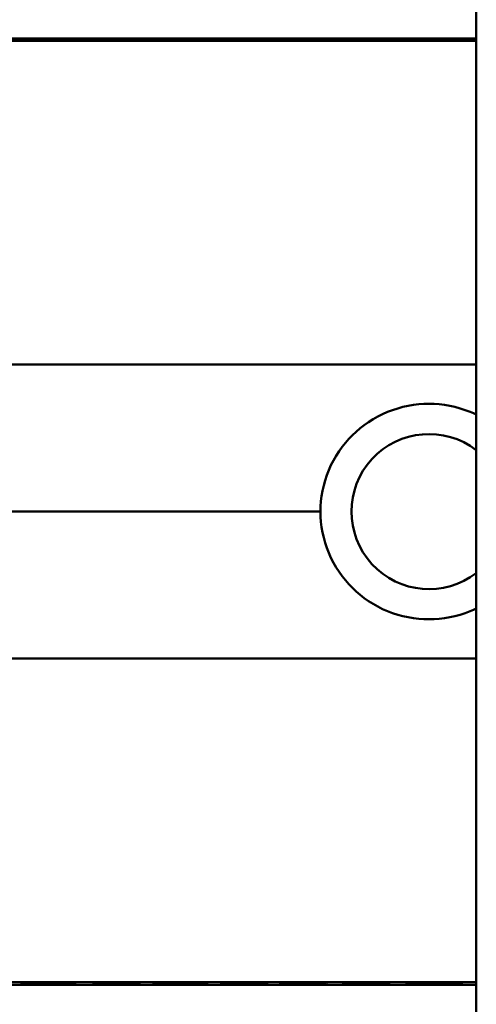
# Model space of a CAD drawing. Header units: millimetres. Extents: x 20 to 833, y 20 to 574.
# Tile 13 of 26: x 399 to 414, y 392 to 423. Entities that reach past the tile are written whole.
import ezdxf

# ---------------------------------------------------------------- set-up
doc = ezdxf.new("R2010")
doc.units = ezdxf.units.MM
doc.header["$LTSCALE"] = 2
doc.layers.add('Sichtbare Kanten(DIN)', color=7, linetype='Continuous', lineweight=50)
doc.layers.add('Sichtbare tangentiale Kanten(DIN)', color=7, linetype='Continuous', lineweight=50)

msp = doc.modelspace()

# ---------------------------------------------------------------- linework, layer by layer
at = {"layer": 'Sichtbare Kanten(DIN)'}
for p, q in [((413.88, 290.385), (413.88, 481.816)), ((394.39, 422.588), (413.88, 422.588)), ((399.99, 422.557), (399.99, 422.563)), ((400.138, 422.574), (400.138, 422.579)), ((400.224, 422.573), (400.224, 422.577)), ((400.677, 422.575), (400.677, 422.571)), ((400.894, 422.561), (400.907, 422.561)), ((400.894, 422.555), (400.894, 422.561)), ((400.965, 422.569), (400.953, 422.57)), ((401.081, 422.567), (401.081, 422.573)), ((401.086, 422.557), (401.086, 422.566)), ((401.211, 422.559), (401.211, 422.572)), ((401.86, 422.557), (401.86, 422.563)), ((402.008, 422.574), (402.008, 422.579)), ((402.095, 422.573), (402.095, 422.577)), ((402.548, 422.575), (402.548, 422.571)), ((402.764, 422.561), (402.777, 422.561)), ((402.764, 422.555), (402.764, 422.561)), ((402.836, 422.569), (402.823, 422.57)), ((402.952, 422.567), (402.952, 422.573)), ((402.957, 422.557), (402.957, 422.566)), ((403.081, 422.559), (403.081, 422.572)), ((403.922, 422.555), (403.645, 422.555)), ((403.922, 422.576), (403.922, 422.555)), ((405.066, 422.555), (405.066, 422.576)), ((405.343, 422.555), (405.066, 422.555)), ((405.748, 422.584), (407.235, 422.584)), ((405.748, 422.582), (405.748, 422.584)), ((406.958, 422.582), (405.748, 422.582)), ((405.763, 422.561), (406.958, 422.561)), ((405.763, 422.555), (405.763, 422.561)), ((407.235, 422.555), (405.763, 422.555)), ((405.895, 422.575), (406.958, 422.575)), ((405.895, 422.572), (405.895, 422.575)), ((406.958, 422.572), (405.895, 422.572)), ((406.958, 422.582), (406.958, 422.575)), ((406.958, 422.575), (406.958, 422.572)), ((406.958, 422.572), (406.958, 422.561)), ((406.958, 422.555), (406.958, 422.561)), ((407.235, 422.584), (407.235, 422.555)), ((407.818, 422.584), (408.095, 422.584)), ((407.818, 422.555), (407.818, 422.584)), ((408.095, 422.555), (407.818, 422.555)), ((408.095, 422.584), (408.095, 422.575)), ((408.095, 422.575), (409.239, 422.575)), ((408.095, 422.572), (408.095, 422.575)), ((409.239, 422.572), (408.095, 422.572)), ((408.095, 422.572), (408.095, 422.555)), ((409.239, 422.584), (409.516, 422.584)), ((409.239, 422.575), (409.239, 422.584)), ((409.239, 422.572), (409.239, 422.575)), ((409.239, 422.555), (409.239, 422.572)), ((409.516, 422.555), (409.239, 422.555)), ((409.516, 422.584), (409.516, 422.555)), ((410.577, 422.554), (410.577, 422.585)), ((412.144, 422.586), (412.144, 422.547)), ((413.193, 422.584), (412.354, 422.584)), ((412.354, 422.584), (412.354, 422.554)), ((412.354, 422.554), (413.193, 422.554)), ((413.193, 422.554), (413.193, 422.584)), ((413.88, 392.666), (384.163, 392.666)), ((399.453, 392.611), (399.455, 392.643)), ((399.455, 392.643), (399.732, 392.643)), ((399.731, 392.611), (399.731, 392.643)), ((399.732, 392.643), (399.732, 392.629)), ((399.732, 392.629), (399.732, 392.643)), ((399.732, 392.625), (399.732, 392.643)), ((400.88, 392.629), (400.88, 392.643)), ((400.88, 392.643), (401.158, 392.643)), ((401.157, 392.611), (401.157, 392.643)), ((401.158, 392.643), (401.157, 392.611)), ((401.741, 392.611), (401.743, 392.643)), ((401.743, 392.643), (403.22, 392.643)), ((402.02, 392.629), (402.02, 392.643)), ((402.02, 392.625), (402.02, 392.643)), ((402.02, 392.615), (402.02, 392.643)), ((402.021, 392.639), (402.021, 392.643)), ((403.22, 392.639), (403.22, 392.643)), ((403.22, 392.643), (403.22, 392.639)), ((403.64, 392.625), (403.641, 392.643)), ((403.641, 392.643), (403.919, 392.643)), ((403.919, 392.643), (403.918, 392.624)), ((403.918, 392.624), (403.918, 392.643)), ((405.066, 392.624), (405.067, 392.643)), ((405.067, 392.643), (405.345, 392.643)), ((405.345, 392.643), (405.344, 392.625)), ((406.038, 392.635), (406.038, 392.642)), ((407.136, 392.638), (407.136, 392.642)), ((407.914, 392.635), (407.914, 392.642)), ((409.013, 392.637), (409.013, 392.642)), ((409.655, 392.611), (409.657, 392.643)), ((409.657, 392.643), (411.134, 392.643)), ((409.933, 392.615), (409.933, 392.643)), ((409.934, 392.639), (409.934, 392.643)), ((409.934, 392.629), (409.934, 392.643)), ((409.934, 392.625), (409.934, 392.643)), ((411.134, 392.643), (411.134, 392.639)), ((411.134, 392.639), (411.134, 392.643)), ((411.667, 392.611), (411.669, 392.643)), ((411.669, 392.643), (412.637, 392.643)), ((411.949, 392.628), (411.949, 392.643)), ((411.949, 392.611), (411.949, 392.643)), ((411.949, 392.624), (411.949, 392.643)), ((411.95, 392.639), (411.95, 392.643)), ((394.39, 392.588), (413.88, 392.588)), ((399.731, 392.611), (399.453, 392.611)), ((399.732, 392.625), (399.731, 392.611)), ((399.732, 392.629), (400.88, 392.629)), ((400.88, 392.625), (399.732, 392.625)), ((400.879, 392.611), (400.88, 392.625)), ((401.157, 392.611), (400.879, 392.611)), ((400.88, 392.625), (400.88, 392.629)), ((403.233, 392.611), (401.741, 392.611)), ((402.021, 392.639), (402.02, 392.629)), ((402.02, 392.629), (403.087, 392.629)), ((403.086, 392.625), (402.02, 392.625)), ((402.02, 392.625), (402.02, 392.615)), ((402.02, 392.615), (403.234, 392.615)), ((403.22, 392.639), (402.021, 392.639)), ((403.087, 392.629), (403.086, 392.625)), ((403.086, 392.625), (403.086, 392.629)), ((403.233, 392.611), (403.233, 392.615)), ((403.234, 392.615), (403.233, 392.611)), ((404.488, 392.614), (404.495, 392.614)), ((406.156, 392.631), (406.169, 392.631)), ((406.228, 392.639), (406.216, 392.639)), ((406.44, 392.625), (406.44, 392.63)), ((406.586, 392.625), (406.586, 392.629)), ((406.899, 392.623), (406.899, 392.627)), ((406.986, 392.619), (406.986, 392.627)), ((406.986, 392.619), (406.986, 392.619)), ((407.21, 392.641), (407.136, 392.638)), ((408.033, 392.631), (408.045, 392.631)), ((408.105, 392.639), (408.092, 392.639)), ((408.317, 392.625), (408.317, 392.63)), ((408.463, 392.625), (408.463, 392.629)), ((408.776, 392.623), (408.776, 392.627)), ((408.863, 392.619), (408.863, 392.627)), ((408.863, 392.619), (408.863, 392.619)), ((409.086, 392.641), (409.013, 392.637)), ((411.147, 392.611), (409.655, 392.611)), ((409.934, 392.625), (409.933, 392.615)), ((409.933, 392.615), (411.147, 392.615)), ((411.134, 392.639), (409.934, 392.639)), ((409.934, 392.639), (409.934, 392.629)), ((409.934, 392.629), (411, 392.629)), ((411, 392.625), (409.934, 392.625)), ((411, 392.625), (411, 392.629)), ((411, 392.629), (411, 392.625)), ((411.147, 392.611), (411.147, 392.615)), ((411.147, 392.615), (411.147, 392.611)), ((411.949, 392.611), (411.667, 392.611)), ((411.95, 392.639), (411.949, 392.628)), ((411.949, 392.628), (412.604, 392.628)), ((411.949, 392.624), (411.949, 392.611)), ((412.576, 392.624), (411.949, 392.624)), ((412.605, 392.639), (411.95, 392.639)), ((412.576, 392.624), (412.576, 392.628)), ((413.132, 392.611), (412.576, 392.624)), ((412.87, 392.624), (412.87, 392.628)), ((412.87, 392.624), (413.452, 392.611)), ((413.045, 392.633), (413.045, 392.641)), ((413.132, 392.611), (413.132, 392.618)), ((413.452, 392.611), (413.132, 392.611))]:
    msp.add_line(p, q, dxfattribs=at)
msp.add_arc((412.38, 407.588), 2.458, 52.4012, 307.5988, dxfattribs=at)
for centre, major_axis, ratio, start_param, end_param in [((400.769, 422.566), (0.322, 0), 0.013262, 0.786802, 0.914041), ((399.377, 422.557), (-1.913, -0.011), 0.006639, 3.429951, 3.612913), ((402.639, 422.566), (0.322, 0), 0.013262, 0.786802, 0.914041), ((401.247, 422.557), (-1.913, -0.011), 0.006639, 3.429951, 3.612913), ((415.986, -3635.25), (0, 4057.838), 0.978322, 0.000968, 0.001362), ((397.638, -2519.082), (0, 2941.666), 0.977785, 6.278142, 6.278687), ((407.091, 392.668), (-3.451, -0.044), 0.011103, 6.282408, 7.000747), ((419.107, 392.883), (-15.189, -0.259), 0.004801, 6.282857, 6.55779), ((401.899, 392.668), (-3.445, 0.044), 0.011135, 2.422769, 3.141233), ((406.82, 392.631), (0.782, -0.005), 0.010226, 2.454807, 2.912638), ((406.174, 392.632), (0.106, -0.001), 0.007954, 4.233479, 4.541557), ((408.703, 392.624), (2.616, -0.013), 0.003817, 2.751869, 2.81101), ((405.745, 392.627), (1.242, -0.007), 0.008545, 5.745492, 6.267185), ((408.69, 392.631), (0.775, -0.004), 0.010239, 2.452004, 2.912297), ((408.051, 392.632), (0.106, -0.001), 0.007954, 4.233479, 4.541557), ((410.398, 392.625), (2.436, -0.012), 0.003979, 2.735207, 2.796166), ((407.62, 392.627), (1.243, -0.007), 0.008539, 5.745807, 6.267195), ((412.035, 392.626), (1.01, 0.008), 0.011054, 6.282232, 7.254977), ((411.976, 392.642), (1.327, -0.008), 0.012171, 5.452, 6.282808)]:
    msp.add_ellipse(centre, major_axis=major_axis, ratio=ratio, start_param=start_param, end_param=end_param, dxfattribs=at)
for points, knots in [([(400.003, 422.575), (399.975, 422.575), (399.952, 422.576), (399.913, 422.577), (399.899, 422.577), (399.868, 422.578), (399.861, 422.579), (399.876, 422.581), (399.895, 422.581), (399.962, 422.582), (400.01, 422.583), (400.119, 422.583), (400.193, 422.584), (400.403, 422.584), (400.511, 422.584), (400.676, 422.584), (400.826, 422.584), (401.184, 422.584), (401.268, 422.583), (401.364, 422.583)], [0, 0, 0, 0, 0.0114915, 0.0114915, 0.0227532, 0.0227532, 0.0450369, 0.0450369, 0.0645561, 0.0645561, 0.0860668, 0.0860668, 0.1052548, 0.1052548, 0.1231602, 0.1231602, 0.1329564, 0.1329564, 0.1429347, 0.1429347, 0.1429347, 0.1429347]), ([(399.99, 422.563), (400.136, 422.562), (400.272, 422.561), (400.503, 422.56), (400.581, 422.56), (400.736, 422.56), (400.823, 422.56), (400.894, 422.561)], [0, 0, 0, 0, 0.04647205, 0.04647205, 0.06998895, 0.06998895, 0.09284234, 0.09284234, 0.09284234, 0.09284234]), ([(400.953, 422.57), (400.822, 422.571), (400.623, 422.571), (400.374, 422.572), (400.29, 422.573), (400.137, 422.574), (400.063, 422.574), (400.003, 422.575)], [0, 0, 0, 0, 0.04648501, 0.04648501, 0.06986245, 0.06986245, 0.09248547, 0.09248547, 0.09248547, 0.09248547]), ([(400.679, 422.582), (400.617, 422.582), (400.553, 422.582), (400.491, 422.582), (400.417, 422.582), (400.366, 422.582), (400.333, 422.582), (400.286, 422.582), (400.247, 422.582), (400.214, 422.581), (400.191, 422.581), (400.172, 422.581), (400.159, 422.58), (400.145, 422.58), (400.139, 422.58), (400.138, 422.579)], [0, 0, 0, 0, 0.0188348, 0.0188348, 0.0188348, 0.0412232, 0.0412232, 0.0412232, 0.0734599, 0.0734599, 0.0734599, 0.0962138, 0.0962138, 0.0962138, 0.1202703, 0.1202703, 0.1202703, 0.1202703]), ([(400.138, 422.579), (400.138, 422.579), (400.142, 422.578), (400.155, 422.578), (400.168, 422.578), (400.189, 422.577), (400.224, 422.577)], [0, 0, 0, 0, 0.01167029, 0.01167029, 0.01167029, 0.02361101, 0.02361101, 0.02361101, 0.02361101]), ([(400.224, 422.577), (400.262, 422.577), (400.311, 422.576), (400.366, 422.576), (400.42, 422.576), (400.473, 422.576), (400.537, 422.575)], [0, 0, 0, 0, 0.01715883, 0.01715883, 0.01715883, 0.03436624, 0.03436624, 0.03436624, 0.03436624]), ([(401.345, 422.565), (401.338, 422.564), (401.318, 422.562), (401.245, 422.56), (401.199, 422.559), (401.095, 422.557), (401.02, 422.556), (400.872, 422.555), (400.782, 422.555), (400.597, 422.555), (400.505, 422.555), (400.413, 422.555)], [0, 0, 0, 0, 0.0226843, 0.0226843, 0.0471214, 0.0471214, 0.0950996, 0.0950996, 0.1652353, 0.1652353, 0.2353795, 0.2353795, 0.2353795, 0.2353795]), ([(400.537, 422.575), (400.56, 422.575), (400.583, 422.575), (400.607, 422.575), (400.609, 422.575), (400.62, 422.575), (400.631, 422.575), (400.647, 422.575), (400.666, 422.575), (400.677, 422.575)], [0, 0, 0, 0, 0.007243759, 0.007243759, 0.007243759, 0.007783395, 0.007783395, 0.007783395, 0.008527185, 0.008527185, 0.008527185, 0.008527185]), ([(400.677, 422.575), (400.764, 422.575), (400.824, 422.575), (400.892, 422.574), (400.96, 422.574), (401.024, 422.574), (401.081, 422.573)], [0, 0, 0, 0, 0.02152225, 0.02152225, 0.02152225, 0.04305819, 0.04305819, 0.04305819, 0.04305819]), ([(400.907, 422.561), (400.935, 422.561), (400.961, 422.561), (400.985, 422.562), (401.007, 422.562), (401.027, 422.563), (401.042, 422.563), (401.05, 422.563), (401.058, 422.563), (401.066, 422.564), (401.072, 422.564), (401.078, 422.564), (401.081, 422.565), (401.088, 422.565), (401.088, 422.566), (401.081, 422.567), (401.075, 422.567), (401.065, 422.568), (401.051, 422.568), (401.037, 422.568), (401.018, 422.569), (400.996, 422.569)], [0, 0, 0, 0, 0.00910864, 0.00910864, 0.00910864, 0.01796935, 0.01796935, 0.01796935, 0.02226226, 0.02226226, 0.02226226, 0.02577904, 0.02577904, 0.02577904, 0.03210922, 0.03210922, 0.03210922, 0.0373818, 0.0373818, 0.0373818, 0.04265759, 0.04265759, 0.04265759, 0.04265759]), ([(401.211, 422.572), (401.238, 422.571), (401.263, 422.571), (401.284, 422.57), (401.303, 422.57), (401.317, 422.569), (401.327, 422.569), (401.339, 422.568), (401.345, 422.568), (401.347, 422.567), (401.348, 422.567), (401.349, 422.566), (401.349, 422.566), (401.349, 422.566), (401.348, 422.565), (401.345, 422.565)], [0, 0, 0, 0, 0.01175175, 0.01175175, 0.01175175, 0.02263408, 0.02263408, 0.02263408, 0.03418299, 0.03418299, 0.03418299, 0.0383665, 0.0383665, 0.0383665, 0.0427469, 0.0427469, 0.0427469, 0.0427469]), ([(401.874, 422.575), (401.846, 422.575), (401.822, 422.576), (401.784, 422.577), (401.769, 422.577), (401.738, 422.578), (401.731, 422.579), (401.747, 422.581), (401.766, 422.581), (401.832, 422.582), (401.881, 422.583), (401.989, 422.583), (402.064, 422.584), (402.274, 422.584), (402.381, 422.584), (402.547, 422.584), (402.697, 422.584), (403.055, 422.584), (403.139, 422.583), (403.234, 422.583)], [0, 0, 0, 0, 0.0114915, 0.0114915, 0.0227532, 0.0227532, 0.0450369, 0.0450369, 0.0645561, 0.0645561, 0.0860667, 0.0860667, 0.1052546, 0.1052546, 0.12316, 0.12316, 0.1329562, 0.1329562, 0.1429345, 0.1429345, 0.1429345, 0.1429345]), ([(401.86, 422.563), (402.006, 422.562), (402.143, 422.561), (402.373, 422.56), (402.452, 422.56), (402.607, 422.56), (402.693, 422.56), (402.764, 422.561)], [0, 0, 0, 0, 0.04647205, 0.04647205, 0.06998895, 0.06998895, 0.09284234, 0.09284234, 0.09284234, 0.09284234]), ([(402.823, 422.57), (402.692, 422.571), (402.494, 422.571), (402.245, 422.572), (402.16, 422.573), (402.007, 422.574), (401.933, 422.574), (401.874, 422.575)], [0, 0, 0, 0, 0.04648501, 0.04648501, 0.06986246, 0.06986246, 0.09248548, 0.09248548, 0.09248548, 0.09248548]), ([(402.55, 422.582), (402.487, 422.582), (402.423, 422.582), (402.361, 422.582), (402.287, 422.582), (402.237, 422.582), (402.204, 422.582), (402.156, 422.582), (402.117, 422.582), (402.084, 422.581), (402.061, 422.581), (402.042, 422.581), (402.03, 422.58), (402.016, 422.58), (402.009, 422.58), (402.008, 422.579)], [0, 0, 0, 0, 0.0188348, 0.0188348, 0.0188348, 0.0412232, 0.0412232, 0.0412232, 0.0734599, 0.0734599, 0.0734599, 0.0962138, 0.0962138, 0.0962138, 0.1202703, 0.1202703, 0.1202703, 0.1202703]), ([(402.008, 422.579), (402.008, 422.579), (402.012, 422.578), (402.025, 422.578), (402.039, 422.578), (402.059, 422.577), (402.095, 422.577)], [0, 0, 0, 0, 0.01167029, 0.01167029, 0.01167029, 0.02361101, 0.02361101, 0.02361101, 0.02361101]), ([(402.095, 422.577), (402.132, 422.577), (402.182, 422.576), (402.236, 422.576), (402.291, 422.576), (402.343, 422.576), (402.407, 422.575)], [0, 0, 0, 0, 0.01715883, 0.01715883, 0.01715883, 0.03436624, 0.03436624, 0.03436624, 0.03436624]), ([(403.216, 422.565), (403.209, 422.564), (403.189, 422.562), (403.116, 422.56), (403.069, 422.559), (402.966, 422.557), (402.89, 422.556), (402.742, 422.555), (402.653, 422.555), (402.468, 422.555), (402.375, 422.555), (402.283, 422.555)], [0, 0, 0, 0, 0.0226843, 0.0226843, 0.0471214, 0.0471214, 0.0950996, 0.0950996, 0.1652353, 0.1652353, 0.2353795, 0.2353795, 0.2353795, 0.2353795]), ([(402.407, 422.575), (402.43, 422.575), (402.454, 422.575), (402.477, 422.575), (402.479, 422.575), (402.49, 422.575), (402.502, 422.575), (402.517, 422.575), (402.536, 422.575), (402.548, 422.575)], [0, 0, 0, 0, 0.007243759, 0.007243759, 0.007243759, 0.007783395, 0.007783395, 0.007783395, 0.008527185, 0.008527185, 0.008527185, 0.008527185]), ([(402.548, 422.575), (402.634, 422.575), (402.695, 422.575), (402.762, 422.574), (402.83, 422.574), (402.894, 422.574), (402.952, 422.573)], [0, 0, 0, 0, 0.02152225, 0.02152225, 0.02152225, 0.04305819, 0.04305819, 0.04305819, 0.04305819]), ([(402.777, 422.561), (402.805, 422.561), (402.831, 422.561), (402.855, 422.562), (402.878, 422.562), (402.897, 422.563), (402.913, 422.563), (402.92, 422.563), (402.929, 422.563), (402.936, 422.564), (402.943, 422.564), (402.948, 422.564), (402.952, 422.565), (402.958, 422.565), (402.958, 422.566), (402.951, 422.567), (402.946, 422.567), (402.936, 422.568), (402.921, 422.568), (402.907, 422.568), (402.889, 422.569), (402.867, 422.569)], [0, 0, 0, 0, 0.00910864, 0.00910864, 0.00910864, 0.01796935, 0.01796935, 0.01796935, 0.02226226, 0.02226226, 0.02226226, 0.02577904, 0.02577904, 0.02577904, 0.03210922, 0.03210922, 0.03210922, 0.0373818, 0.0373818, 0.0373818, 0.04265759, 0.04265759, 0.04265759, 0.04265759]), ([(403.081, 422.572), (403.109, 422.571), (403.134, 422.571), (403.154, 422.57), (403.173, 422.57), (403.187, 422.569), (403.198, 422.569), (403.209, 422.568), (403.215, 422.568), (403.218, 422.567), (403.219, 422.567), (403.22, 422.566), (403.22, 422.566), (403.22, 422.566), (403.219, 422.565), (403.216, 422.565)], [0, 0, 0, 0, 0.01175174, 0.01175174, 0.01175174, 0.02263405, 0.02263405, 0.02263405, 0.03418298, 0.03418298, 0.03418298, 0.0383665, 0.0383665, 0.0383665, 0.0427469, 0.0427469, 0.0427469, 0.0427469]), ([(403.645, 422.555), (403.645, 422.563), (403.645, 422.569), (403.645, 422.576), (403.642, 422.578), (403.704, 422.58), (403.741, 422.581), (403.843, 422.582), (403.903, 422.583), (404.059, 422.584), (404.154, 422.584), (404.394, 422.584), (404.54, 422.584), (404.758, 422.584), (404.865, 422.584), (405.039, 422.583), (405.107, 422.583), (405.219, 422.582), (405.26, 422.581), (405.308, 422.579), (405.322, 422.579), (405.335, 422.578), (405.338, 422.577), (405.341, 422.577), (405.342, 422.576), (405.343, 422.576), (405.343, 422.576), (405.343, 422.576), (405.343, 422.576), (405.343, 422.576), (405.343, 422.576), (405.343, 422.576), (405.343, 422.576), (405.343, 422.576), (405.343, 422.576), (405.343, 422.576), (405.343, 422.576), (405.343, 422.576), (405.343, 422.576), (405.343, 422.576), (405.343, 422.576), (405.343, 422.57), (405.343, 422.564), (405.343, 422.555)], [0, 0, 0, 0, 0.1092334, 0.1092334, 0.1490232, 0.1490232, 0.1726138, 0.1726138, 0.1937378, 0.1937378, 0.2182547, 0.2182547, 0.2526067, 0.2526067, 0.2870093, 0.2870093, 0.3152043, 0.3152043, 0.3443314, 0.3443314, 0.3644971, 0.3644971, 0.3751144, 0.3751144, 0.3803766, 0.3803766, 0.3830492, 0.3830492, 0.38432, 0.38432, 0.3850207, 0.3850207, 0.3856281, 0.3856281, 0.3856453, 0.3856453, 0.3856529, 0.3856529, 0.385659, 0.385659, 0.3856615, 0.3856615, 0.5126043, 0.5126043, 0.5126043, 0.5126043]), ([(405.066, 422.555), (405.066, 422.561), (405.066, 422.566), (405.066, 422.571), (405.066, 422.573), (405.066, 422.574), (405.066, 422.576), (405.066, 422.576), (405.065, 422.577), (405.062, 422.577), (405.055, 422.578), (405.039, 422.579), (405.006, 422.58), (404.984, 422.58), (404.953, 422.581), (404.912, 422.581), (404.871, 422.581), (404.823, 422.582), (404.769, 422.582), (404.706, 422.582), (404.638, 422.582), (404.569, 422.582), (404.551, 422.582), (404.527, 422.582), (404.498, 422.582), (404.435, 422.582), (404.35, 422.582), (404.268, 422.582), (404.209, 422.582), (404.155, 422.582), (404.108, 422.581), (404.065, 422.581), (404.03, 422.581), (404.003, 422.58), (403.974, 422.58), (403.955, 422.579), (403.942, 422.578), (403.928, 422.578), (403.922, 422.577), (403.922, 422.576)], [0, 0, 0, 0, 0.0858896, 0.0858896, 0.0858896, 0.1279276, 0.1279276, 0.1279276, 0.1432993, 0.1432993, 0.1432993, 0.1836295, 0.1836295, 0.1836295, 0.21198, 0.21198, 0.21198, 0.2404515, 0.2404515, 0.2404515, 0.2735893, 0.2735893, 0.2735893, 0.2822713, 0.2822713, 0.2822713, 0.3015509, 0.3015509, 0.3015509, 0.3153228, 0.3153228, 0.3153228, 0.328077, 0.328077, 0.328077, 0.3418436, 0.3418436, 0.3418436, 0.3581502, 0.3581502, 0.3581502, 0.3581502]), ([(404.323, 422.588), (404.323, 422.588), (404.323, 422.588), (404.323, 422.588), (404.324, 422.588), (404.324, 422.588), (404.325, 422.588), (404.326, 422.588), (404.327, 422.588), (404.331, 422.588), (404.334, 422.588), (404.345, 422.588), (404.352, 422.588), (404.371, 422.588), (404.384, 422.588), (406.584, 422.588), (408.772, 422.588), (410.959, 422.588)], [0, 0, 0, 0, 0.000016, 0.000016, 0.0000801, 0.0000801, 0.0002083, 0.0002083, 0.0004646, 0.0004646, 0.0014898, 0.0014898, 0.0035403, 0.0035403, 0.007385, 0.007385, 0.6635937, 0.6635937, 0.6635937, 0.6635937]), ([(413.823, 422.588), (413.823, 422.588), (413.823, 422.588), (413.823, 422.588), (413.823, 422.588), (413.823, 422.588), (413.823, 422.588), (413.824, 422.588), (413.824, 422.588), (413.828, 422.588), (413.832, 422.588), (413.84, 422.588), (413.845, 422.588), (413.857, 422.588), (413.865, 422.588), (413.876, 422.588), (413.878, 422.588), (413.88, 422.588)], [0.000004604, 0.000004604, 0.000004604, 0.000004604, 0.000013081, 0.000013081, 0.000025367, 0.000025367, 0.000064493, 0.000064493, 0.000103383, 0.000103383, 0.001348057, 0.001348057, 0.002591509, 0.002591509, 0.005078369, 0.005078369, 0.005692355, 0.005692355, 0.005692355, 0.005692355]), ([(413.88, 410.662), (413.817, 410.692), (413.754, 410.721), (413.267, 410.919), (412.809, 411.004), (411.95, 411.004), (411.49, 410.919), (410.644, 410.573), (410.257, 410.311), (409.644, 409.706), (409.378, 409.322), (409.024, 408.478), (408.937, 408.019), (408.937, 407.588)], [-1.1817725, -1.1817725, -1.1817725, -1.1817725, -1.1622062, -1.1622062, -1.0334154, -1.0334154, -0.9043555, -0.9043555, -0.7752956, -0.7752956, -0.6460012, -0.6460012, -0.5167398, -0.5167398, -0.5167398, -0.5167398]), ([(413.88, 404.514), (413.817, 404.484), (413.754, 404.456), (413.267, 404.257), (412.809, 404.173), (412.38, 404.173), (411.95, 404.173), (411.49, 404.257), (410.644, 404.604), (410.257, 404.865), (409.644, 405.47), (409.378, 405.854), (409.024, 406.698), (408.937, 407.157), (408.937, 407.588), (408.937, 407.588), (408.937, 407.588)], [1.9184747, 1.9184747, 1.9184747, 1.9184747, 1.9380413, 1.9380413, 2.0668318, 2.0668318, 2.0668318, 2.1958916, 2.1958916, 2.3249514, 2.3249514, 2.4542456, 2.4542456, 2.5835399, 2.5835399, 2.5835728, 2.5835728, 2.5835728, 2.5835728]), ([(404.495, 392.614), (404.529, 392.614), (404.564, 392.614), (404.663, 392.614), (404.728, 392.615), (404.839, 392.615), (404.884, 392.616), (404.962, 392.617), (404.992, 392.618), (405.053, 392.621), (405.066, 392.623), (405.066, 392.624)], [-0.09871822, -0.09871822, -0.09871822, -0.09871822, -0.08841169, -0.08841169, -0.06862142, -0.06862142, -0.05132957, -0.05132957, -0.03330955, -0.03330955, 0, 0, 0, 0])]:
    msp.add_open_spline(points, degree=3, knots=knots, dxfattribs=at)
for points in [[(399.916, 422.558), (399.941, 422.56), (399.965, 422.561), (399.99, 422.563)], [(400.413, 422.555), (400.402, 422.555), (400.392, 422.555), (400.381, 422.555)], [(401.364, 422.583), (401.342, 422.582), (401.321, 422.582), (401.3, 422.581)], [(401.786, 422.558), (401.811, 422.56), (401.835, 422.561), (401.86, 422.563)], [(402.283, 422.555), (402.273, 422.555), (402.262, 422.555), (402.251, 422.555)], [(403.234, 422.583), (403.213, 422.582), (403.192, 422.582), (403.171, 422.581)], [(405.781, 392.636), (405.805, 392.639), (405.912, 392.642), (406.12, 392.643)], [(406.12, 392.643), (406.297, 392.644), (406.469, 392.644), (406.711, 392.644)], [(406.711, 392.644), (406.814, 392.644), (406.966, 392.643), (407.094, 392.642)], [(407.094, 392.642), (407.13, 392.642), (407.21, 392.641), (407.21, 392.641)], [(407.657, 392.636), (407.682, 392.639), (407.789, 392.642), (407.997, 392.643)], [(407.997, 392.643), (408.174, 392.644), (408.346, 392.644), (408.588, 392.644)], [(408.588, 392.644), (408.691, 392.643), (408.843, 392.643), (408.971, 392.642)], [(408.971, 392.642), (409.007, 392.642), (409.086, 392.641), (409.086, 392.641)], [(412.637, 392.643), (412.962, 392.643), (413.303, 392.64), (413.303, 392.633)], [(405.756, 392.613), (405.759, 392.613), (405.82, 392.617), (405.82, 392.617)], [(406.285, 392.61), (406.041, 392.611), (405.798, 392.612), (405.756, 392.613)], [(406.04, 392.627), (405.885, 392.629), (405.768, 392.631), (405.771, 392.635)], [(405.771, 392.635), (405.772, 392.636), (405.777, 392.636), (405.781, 392.636)], [(405.82, 392.617), (405.82, 392.617), (406.007, 392.615), (406.217, 392.615)], [(406.059, 392.637), (406.015, 392.635), (406.041, 392.633), (406.125, 392.632)], [(406.44, 392.625), (406.263, 392.626), (406.141, 392.627), (406.04, 392.627)], [(406.169, 392.631), (406.249, 392.63), (406.37, 392.63), (406.551, 392.629)], [(406.217, 392.615), (406.462, 392.614), (406.666, 392.614), (406.811, 392.615)], [(406.793, 392.639), (406.607, 392.64), (406.442, 392.64), (406.283, 392.639)], [(406.481, 392.61), (406.418, 392.61), (406.355, 392.61), (406.285, 392.61)], [(406.586, 392.625), (406.564, 392.625), (406.442, 392.625), (406.44, 392.625)], [(406.974, 392.612), (406.841, 392.611), (406.68, 392.61), (406.481, 392.61)], [(406.551, 392.629), (406.822, 392.628), (406.977, 392.627), (407.101, 392.625)], [(406.899, 392.623), (406.834, 392.623), (406.732, 392.624), (406.586, 392.625)], [(407.136, 392.638), (407.136, 392.638), (406.895, 392.639), (406.793, 392.639)], [(406.986, 392.619), (406.986, 392.621), (406.962, 392.622), (406.899, 392.623)], [(407.253, 392.621), (407.281, 392.617), (407.208, 392.614), (406.974, 392.612)], [(407.101, 392.625), (407.182, 392.624), (407.235, 392.623), (407.253, 392.621)], [(407.633, 392.613), (407.636, 392.613), (407.697, 392.617), (407.697, 392.617)], [(408.162, 392.61), (407.918, 392.611), (407.675, 392.612), (407.633, 392.613)], [(407.917, 392.627), (407.762, 392.629), (407.645, 392.631), (407.648, 392.635)], [(407.648, 392.635), (407.649, 392.636), (407.654, 392.636), (407.657, 392.636)], [(407.697, 392.617), (407.697, 392.617), (407.884, 392.615), (408.094, 392.615)], [(407.936, 392.637), (407.891, 392.635), (407.918, 392.633), (408.002, 392.632)], [(408.317, 392.625), (408.14, 392.626), (408.018, 392.627), (407.917, 392.627)], [(408.045, 392.631), (408.126, 392.63), (408.247, 392.63), (408.427, 392.629)], [(408.094, 392.615), (408.339, 392.614), (408.543, 392.614), (408.688, 392.615)], [(408.67, 392.639), (408.484, 392.64), (408.319, 392.64), (408.16, 392.639)], [(408.358, 392.61), (408.295, 392.61), (408.232, 392.61), (408.162, 392.61)], [(408.463, 392.625), (408.441, 392.625), (408.318, 392.625), (408.317, 392.625)], [(408.851, 392.612), (408.718, 392.611), (408.557, 392.61), (408.358, 392.61)], [(408.427, 392.629), (408.699, 392.628), (408.854, 392.627), (408.978, 392.625)], [(408.776, 392.623), (408.711, 392.623), (408.609, 392.624), (408.463, 392.625)], [(409.013, 392.637), (409.012, 392.637), (408.772, 392.639), (408.67, 392.639)], [(408.863, 392.619), (408.863, 392.621), (408.839, 392.622), (408.776, 392.623)], [(409.13, 392.621), (409.158, 392.617), (409.084, 392.614), (408.851, 392.612)], [(408.978, 392.625), (409.059, 392.624), (409.112, 392.623), (409.13, 392.621)], [(412.604, 392.628), (412.805, 392.628), (413.045, 392.629), (413.045, 392.633)]]:
    msp.add_open_spline(points, degree=3, dxfattribs=at)
for points, weights, knots in [([(400.381, 422.555), (400.32, 422.555), (400.261, 422.555), (400.205, 422.556), (400.146, 422.556), (400.089, 422.556), (400.035, 422.557), (399.999, 422.557), (399.964, 422.557), (399.93, 422.558), (399.925, 422.558), (399.921, 422.558), (399.916, 422.558)], [1, 0.999971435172, 0.999971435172, 1, 0.999946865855, 0.999946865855, 1, 0.999474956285, 0.999474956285, 1, 1, 1, 1], [0, 0, 0, 0, 0.01792662, 0.01792662, 0.01792662, 0.0358754, 0.0358754, 0.0358754, 0.04736768, 0.04736768, 0.04736768, 0.04890663, 0.04890663, 0.04890663, 0.04890663]), ([(401.3, 422.581), (401.22, 422.581), (401.144, 422.581), (401.071, 422.582), (401.031, 422.582), (400.99, 422.582), (400.951, 422.582), (400.909, 422.582), (400.868, 422.582), (400.827, 422.582), (400.79, 422.582), (400.753, 422.582), (400.716, 422.582), (400.704, 422.582), (400.691, 422.582), (400.679, 422.582)], [1, 1.00798459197, 1.00798459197, 1, 1.00194930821, 1.00194930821, 1, 1.00189086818, 1.00189086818, 1, 1, 1, 1, 1.00147352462, 1.00147352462, 1], [0, 0, 0, 0, 0.02429045, 0.02429045, 0.02429045, 0.03732361, 0.03732361, 0.03732361, 0.05061544, 0.05061544, 0.05061544, 0.06177209, 0.06177209, 0.06177209, 0.06549098, 0.06549098, 0.06549098, 0.06549098]), ([(402.251, 422.555), (402.19, 422.555), (402.132, 422.555), (402.076, 422.556), (402.016, 422.556), (401.959, 422.556), (401.905, 422.557), (401.87, 422.557), (401.835, 422.557), (401.8, 422.558), (401.796, 422.558), (401.791, 422.558), (401.786, 422.558)], [1, 0.999971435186, 0.999971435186, 1, 0.999946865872, 0.999946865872, 1, 0.999474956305, 0.999474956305, 1, 1, 1, 1], [0, 0, 0, 0, 0.01792662, 0.01792662, 0.01792662, 0.0358754, 0.0358754, 0.0358754, 0.04736768, 0.04736768, 0.04736768, 0.04890663, 0.04890663, 0.04890663, 0.04890663]), ([(403.171, 422.581), (403.09, 422.581), (403.015, 422.581), (402.942, 422.582), (402.901, 422.582), (402.861, 422.582), (402.821, 422.582), (402.78, 422.582), (402.739, 422.582), (402.697, 422.582), (402.66, 422.582), (402.624, 422.582), (402.587, 422.582), (402.574, 422.582), (402.562, 422.582), (402.55, 422.582)], [1, 1.00798459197, 1.00798459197, 1, 1.00194930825, 1.00194930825, 1, 1.00189086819, 1.00189086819, 1, 1, 1, 1, 1.00147352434, 1.00147352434, 1], [0, 0, 0, 0, 0.02429045, 0.02429045, 0.02429045, 0.03732361, 0.03732361, 0.03732361, 0.05061544, 0.05061544, 0.05061544, 0.06177209, 0.06177209, 0.06177209, 0.06549098, 0.06549098, 0.06549098, 0.06549098])]:
    msp.add_rational_spline(points, weights, degree=3, knots=knots, dxfattribs=at)
at = {"layer": 'Sichtbare tangentiale Kanten(DIN)'}
for p, q in [((413.88, 422.511), (384.163, 422.511)), ((400.537, 422.572), (400.537, 422.575)), ((400.907, 422.555), (400.907, 422.561)), ((402.407, 422.572), (402.407, 422.575)), ((402.777, 422.555), (402.777, 422.561)), ((413.88, 412.246), (388.928, 412.246)), ((388.968, 407.588), (408.937, 407.588)), ((413.88, 402.93), (388.928, 402.93)), ((403.918, 392.624), (403.918, 392.643)), ((405.344, 392.625), (405.344, 392.643)), ((406.059, 392.637), (406.059, 392.642)), ((406.216, 392.639), (406.216, 392.643)), ((406.228, 392.639), (406.228, 392.643)), ((406.283, 392.639), (406.283, 392.644)), ((406.793, 392.639), (406.793, 392.644)), ((407.936, 392.637), (407.936, 392.642)), ((408.092, 392.639), (408.092, 392.643)), ((408.105, 392.639), (408.105, 392.643)), ((408.16, 392.639), (408.16, 392.644)), ((408.67, 392.639), (408.67, 392.643)), ((412.605, 392.639), (412.605, 392.643)), ((404.491, 392.61), (404.491, 392.614)), ((406.04, 392.627), (406.04, 392.634)), ((406.285, 392.61), (406.285, 392.614)), ((406.481, 392.61), (406.481, 392.614)), ((406.974, 392.612), (406.974, 392.618)), ((407.917, 392.627), (407.917, 392.634)), ((408.162, 392.61), (408.162, 392.614)), ((408.358, 392.61), (408.358, 392.614)), ((408.851, 392.612), (408.851, 392.618))]:
    msp.add_line(p, q, dxfattribs=at)

doc.saveas('drawing.dxf')
